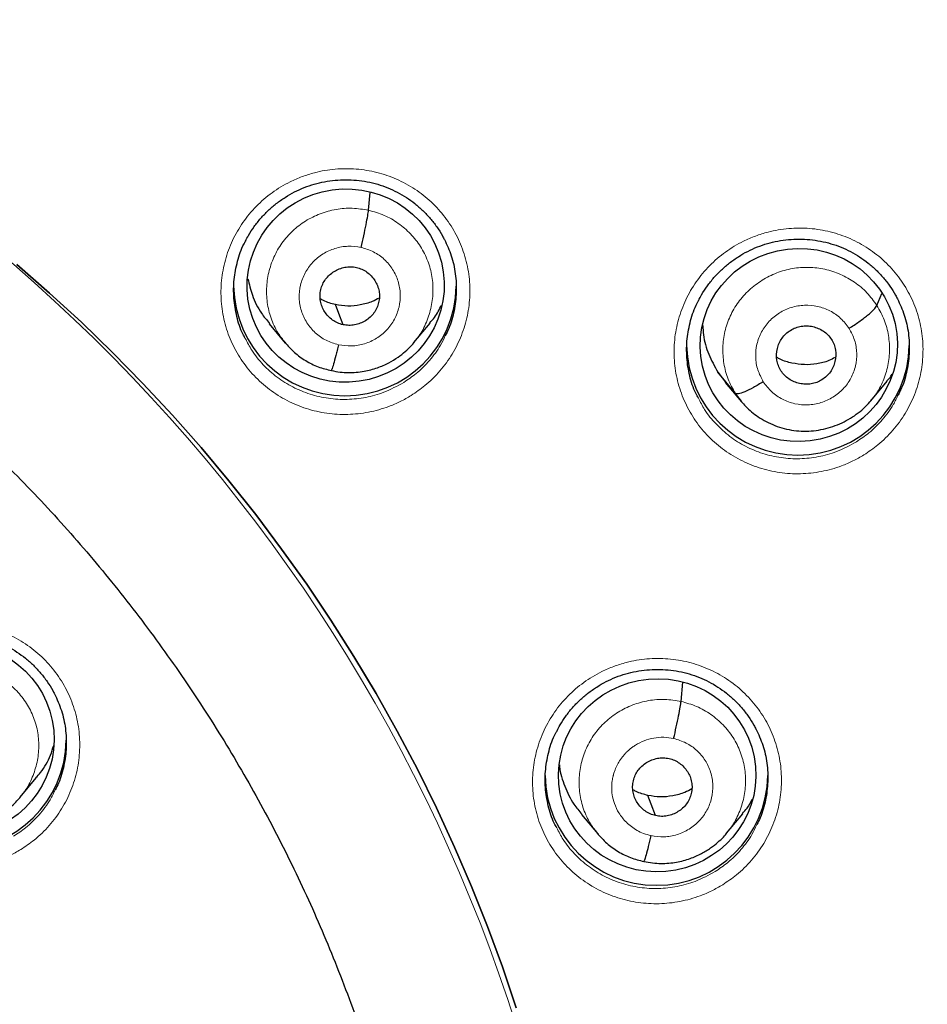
# Model space of a CAD drawing. Header units: millimetres. Extents: x 8 to 2427, y 12 to 2587.
# Tile 123 of 154: x 1112 to 1126, y 1851 to 1866. Entities that reach past the tile are written whole.
import ezdxf

# ---------------------------------------------------------------- set-up
doc = ezdxf.new("R2010")
doc.units = ezdxf.units.MM

msp = doc.modelspace()

# ---------------------------------------------------------------- linework, layer by layer
at = {"color": 7, "linetype": 'Continuous', "lineweight": 30}
for p, q in [((1117.257, 1862.797), (1117.281, 1863.071)), ((1125.019, 1861.344), (1125.094, 1861.528)), ((1115.74, 1861.065), (1115.985, 1860.771)), ((1117.951, 1860.778), (1118.196, 1861.074)), ((1117.955, 1860.791), (1117.947, 1860.782)), ((1122.591, 1860.326), (1122.71, 1860.173)), ((1122.86, 1860), (1122.591, 1860.326)), ((1122.704, 1860.169), (1122.95, 1859.874)), ((1124.929, 1859.89), (1125.175, 1860.189)), ((1122.029, 1855.299), (1122.055, 1855.593)), ((1111.938, 1853.835), (1112.183, 1854.131)), ((1111.942, 1853.847), (1111.934, 1853.839)), ((1120.51, 1853.572), (1120.756, 1853.277)), ((1122.725, 1853.286), (1122.97, 1853.583)), ((1122.728, 1853.298), (1122.721, 1853.29))]:
    msp.add_line(p, q, dxfattribs=at)
at = {"color": 252, "linetype": 'Continuous', "lineweight": 0}
msp.add_line((1122.953, 1859.881), (1122.86, 1860), dxfattribs=at)
at = {"color": 7, "linetype": 'Continuous', "lineweight": 30, "flags": 128}
for points in [[(1111.884, 1861.969), (1112.384, 1861.534), (1112.872, 1861.087), (1113.348, 1860.627), (1113.811, 1860.155), (1114.262, 1859.671), (1114.699, 1859.176), (1115.123, 1858.669), (1115.534, 1858.152), (1115.93, 1857.625), (1116.313, 1857.087), (1116.68, 1856.54), (1117.033, 1855.984), (1117.372, 1855.418), (1117.694, 1854.845), (1118.002, 1854.263), (1118.294, 1853.673), (1118.569, 1853.076), (1118.829, 1852.472), (1119.073, 1851.862), (1119.3, 1851.245), (1119.511, 1850.623)], [(1119.511, 1850.623), (1119.3, 1851.245), (1119.073, 1851.862), (1118.829, 1852.472), (1118.569, 1853.076), (1118.294, 1853.673), (1118.002, 1854.263), (1117.694, 1854.845), (1117.372, 1855.418), (1117.033, 1855.984), (1116.68, 1856.54), (1116.313, 1857.087), (1115.93, 1857.625), (1115.534, 1858.152), (1115.123, 1858.669), (1114.699, 1859.176), (1114.262, 1859.671), (1113.811, 1860.155), (1113.348, 1860.627), (1112.872, 1861.087), (1112.384, 1861.534), (1111.884, 1861.969)], [(1116.868, 1861.05), (1116.802, 1861.223), (1116.751, 1861.358)], [(1121.64, 1853.555), (1121.575, 1853.728), (1121.523, 1853.864)]]:
    msp.add_lwpolyline(points, dxfattribs=at)
at = {"color": 252, "linetype": 'Continuous', "lineweight": 0}
msp.add_arc((1095.245, 1842.664), 25.455, 359.5944, 180.1892, dxfattribs=at)
at = {"color": 7, "linetype": 'Continuous', "lineweight": 30}
for centre, start, end in [((1116.897, 1861.664), 180.8351, 359.1649), ((1123.814, 1860.758), 180.8348, 359.1652), ((1110.942, 1854.732), 180.8343, 359.1657), ((1121.653, 1854.192), 180.8352, 359.1648)]:
    msp.add_arc(centre, 1.7, start, end, dxfattribs=at)
for centre, major_axis, ratio in [((1116.907, 1861.648), (1.491, 0.21), 0.980097), ((1123.826, 1860.741), (1.496, 0.177), 0.978637), ((1110.954, 1854.717), (1.496, 0.141), 0.98023), ((1121.665, 1854.172), (1.502, 0.134), 0.977463)]:
    msp.add_ellipse(centre, major_axis=major_axis, ratio=ratio, dxfattribs=at)
at = {"color": 252, "linetype": 'Continuous', "lineweight": 0}
for points, knots in [([(1095.404, 1891.756), (1096.796, 1891.721), (1099.58, 1891.651), (1103.722, 1891.088), (1107.8, 1890.193), (1111.781, 1888.94), (1115.633, 1887.349), (1119.327, 1885.43), (1122.833, 1883.198), (1126.125, 1880.67), (1129.177, 1877.866), (1131.964, 1874.808), (1134.464, 1871.521), (1136.659, 1868.03), (1138.531, 1864.361), (1140.065, 1860.545), (1141.249, 1856.61), (1142.077, 1852.588), (1142.527, 1848.511), (1142.644, 1844.804), (1142.448, 1842.476), (1142.367, 1841.509)], [0, 0, 0, 0, 0.053449, 0.106897, 0.160346, 0.213794, 0.267243, 0.320692, 0.37414, 0.427589, 0.481038, 0.534486, 0.587935, 0.641383, 0.694832, 0.748281, 0.801729, 0.855178, 0.908626, 0.962075, 1, 1, 1, 1]), ([(1117.908, 1859.97), (1117.98, 1860.019), (1118.14, 1860.127), (1118.353, 1860.34), (1118.542, 1860.598), (1118.683, 1860.885), (1118.775, 1861.19), (1118.812, 1861.506), (1118.796, 1861.823), (1118.725, 1862.133), (1118.604, 1862.426), (1118.433, 1862.694), (1118.22, 1862.931), (1117.969, 1863.127), (1117.689, 1863.28), (1117.386, 1863.383), (1117.069, 1863.436), (1116.747, 1863.434), (1116.47, 1863.387), (1116.241, 1863.314), (1116.02, 1863.219), (1115.779, 1863.073), (1115.536, 1862.863), (1115.332, 1862.616), (1115.171, 1862.339), (1115.062, 1862.04), (1115.003, 1861.727), (1115, 1861.409), (1115.049, 1861.095), (1115.152, 1860.795), (1115.304, 1860.516), (1115.503, 1860.267), (1115.74, 1860.055), (1116.01, 1859.885), (1116.306, 1859.762), (1116.619, 1859.691), (1116.939, 1859.672), (1117.259, 1859.707), (1117.527, 1859.782), (1117.743, 1859.874), (1117.853, 1859.938), (1117.908, 1859.97)], [0, 0, 0, 0, 0.021708, 0.048589, 0.07547, 0.102352, 0.129235, 0.156103, 0.182971, 0.209815, 0.236658, 0.263478, 0.290297, 0.317104, 0.343912, 0.370723, 0.397534, 0.424365, 0.451195, 0.467953, 0.484711, 0.511594, 0.538476, 0.565359, 0.592242, 0.619122, 0.646002, 0.672863, 0.699724, 0.726559, 0.753395, 0.780209, 0.807023, 0.833829, 0.860636, 0.887452, 0.914268, 0.941106, 0.967945, 0.983972, 1, 1, 1, 1]), ([(1115.995, 1860.768), (1115.958, 1860.811), (1115.869, 1860.918), (1115.773, 1861.119), (1115.707, 1861.357), (1115.692, 1861.604), (1115.725, 1861.849), (1115.805, 1862.084), (1115.928, 1862.301), (1116.093, 1862.488), (1116.291, 1862.64), (1116.516, 1862.751), (1116.759, 1862.817), (1117.01, 1862.839), (1117.174, 1862.811), (1117.257, 1862.797)], [0, 0, 0, 0, 0.054083, 0.132926, 0.211701, 0.290432, 0.369269, 0.448109, 0.526846, 0.605623, 0.684466, 0.763319, 0.842199, 0.921046, 1, 1, 1, 1]), ([(1117.257, 1862.797), (1117.337, 1862.775), (1117.498, 1862.73), (1117.714, 1862.604), (1117.903, 1862.443), (1118.057, 1862.247), (1118.168, 1862.026), (1118.234, 1861.787), (1118.248, 1861.54), (1118.215, 1861.295), (1118.134, 1861.061), (1118.046, 1860.89), (1117.972, 1860.81), (1117.955, 1860.791)], [0, 0, 0, 0, 0.097148, 0.194168, 0.291228, 0.388252, 0.485265, 0.582194, 0.67907, 0.776075, 0.873084, 0.969967, 1, 1, 1, 1]), ([(1124.821, 1859.062), (1124.893, 1859.111), (1125.054, 1859.22), (1125.269, 1859.433), (1125.459, 1859.691), (1125.6, 1859.978), (1125.693, 1860.283), (1125.731, 1860.599), (1125.716, 1860.916), (1125.646, 1861.226), (1125.525, 1861.519), (1125.355, 1861.787), (1125.143, 1862.023), (1124.893, 1862.22), (1124.613, 1862.373), (1124.31, 1862.476), (1123.994, 1862.529), (1123.672, 1862.527), (1123.394, 1862.48), (1123.165, 1862.408), (1122.944, 1862.313), (1122.703, 1862.167), (1122.458, 1861.957), (1122.254, 1861.71), (1122.093, 1861.434), (1121.982, 1861.134), (1121.922, 1860.821), (1121.918, 1860.503), (1121.967, 1860.19), (1122.07, 1859.89), (1122.221, 1859.611), (1122.418, 1859.362), (1122.655, 1859.15), (1122.925, 1858.98), (1123.22, 1858.857), (1123.532, 1858.786), (1123.853, 1858.766), (1124.173, 1858.801), (1124.441, 1858.876), (1124.656, 1858.967), (1124.766, 1859.031), (1124.821, 1859.062)], [0, 0, 0, 0, 0.021961, 0.048859, 0.075758, 0.102648, 0.129538, 0.1564, 0.183262, 0.210089, 0.236916, 0.263715, 0.290514, 0.317307, 0.344099, 0.370908, 0.397716, 0.424557, 0.451398, 0.468178, 0.484959, 0.511854, 0.538748, 0.565643, 0.592538, 0.619421, 0.646304, 0.673155, 0.700006, 0.726823, 0.753639, 0.780434, 0.807229, 0.834024, 0.860819, 0.887636, 0.914454, 0.941306, 0.968158, 0.984079, 1, 1, 1, 1]), ([(1116.797, 1860.745), (1116.732, 1860.764), (1116.603, 1860.803), (1116.438, 1860.922), (1116.308, 1861.076), (1116.223, 1861.259), (1116.19, 1861.457), (1116.21, 1861.657), (1116.281, 1861.845), (1116.399, 1862.01), (1116.557, 1862.138), (1116.742, 1862.222), (1116.943, 1862.259), (1117.077, 1862.24), (1117.144, 1862.23)], [0, 0, 0, 0, 0.083336, 0.16667, 0.250004, 0.333338, 0.416671, 0.500002, 0.583331, 0.666666, 0.750001, 0.833337, 0.916667, 1, 1, 1, 1]), ([(1117.144, 1862.23), (1117.208, 1862.211), (1117.337, 1862.172), (1117.503, 1862.053), (1117.632, 1861.899), (1117.717, 1861.716), (1117.75, 1861.518), (1117.731, 1861.318), (1117.659, 1861.129), (1117.541, 1860.965), (1117.384, 1860.836), (1117.199, 1860.753), (1116.997, 1860.716), (1116.863, 1860.735), (1116.797, 1860.745)], [0, 0, 0, 0, 0.083336, 0.16667, 0.250004, 0.333338, 0.416671, 0.500002, 0.583331, 0.666666, 0.750001, 0.833337, 0.916667, 1, 1, 1, 1]), ([(1122.86, 1860), (1122.819, 1860.072), (1122.738, 1860.215), (1122.676, 1860.456), (1122.659, 1860.702), (1122.691, 1860.948), (1122.771, 1861.183), (1122.897, 1861.398), (1123.063, 1861.584), (1123.263, 1861.735), (1123.487, 1861.848), (1123.728, 1861.916), (1123.979, 1861.934), (1124.228, 1861.904), (1124.466, 1861.826), (1124.683, 1861.704), (1124.876, 1861.545), (1124.971, 1861.411), (1125.019, 1861.344)], [0, 0, 0, 0, 0.062591, 0.125095, 0.187626, 0.250136, 0.312637, 0.375086, 0.437502, 0.5, 0.562498, 0.624913, 0.687362, 0.749864, 0.812373, 0.874905, 0.93741, 1, 1, 1, 1]), ([(1123.285, 1860.18), (1123.254, 1860.239), (1123.191, 1860.356), (1123.16, 1860.556), (1123.179, 1860.755), (1123.25, 1860.944), (1123.369, 1861.108), (1123.526, 1861.237), (1123.711, 1861.322), (1123.912, 1861.356), (1124.115, 1861.338), (1124.306, 1861.269), (1124.474, 1861.155), (1124.554, 1861.048), (1124.594, 1860.995)], [0, 0, 0, 0, 0.083336, 0.16667, 0.250005, 0.333339, 0.416673, 0.500003, 0.583336, 0.666668, 0.750003, 0.833337, 0.916667, 1, 1, 1, 1]), ([(1125.019, 1861.344), (1125.06, 1861.272), (1125.141, 1861.128), (1125.203, 1860.888), (1125.22, 1860.641), (1125.189, 1860.395), (1125.106, 1860.162), (1125.017, 1859.993), (1124.945, 1859.915), (1124.929, 1859.898)], [0, 0, 0, 0, 0.1593246, 0.3184305, 0.4776056, 0.6367246, 0.7958228, 0.9547869, 1, 1, 1, 1]), ([(1124.594, 1860.995), (1124.626, 1860.936), (1124.688, 1860.818), (1124.719, 1860.619), (1124.7, 1860.419), (1124.629, 1860.23), (1124.511, 1860.066), (1124.353, 1859.937), (1124.168, 1859.853), (1123.967, 1859.818), (1123.764, 1859.836), (1123.574, 1859.906), (1123.405, 1860.02), (1123.325, 1860.126), (1123.285, 1860.18)], [0, 0, 0, 0, 0.083333, 0.166663, 0.249997, 0.333332, 0.416664, 0.499997, 0.583327, 0.666661, 0.749995, 0.83333, 0.916664, 1, 1, 1, 1]), ([(1117.796, 1860.17), (1117.696, 1860.115), (1117.511, 1860.015), (1117.215, 1859.934), (1116.929, 1859.902), (1116.642, 1859.919), (1116.362, 1859.983), (1116.098, 1860.093), (1115.856, 1860.244), (1115.645, 1860.435), (1115.48, 1860.635), (1115.406, 1860.78), (1115.375, 1860.841)], [0, 0, 0, 0, 0.120359, 0.221262, 0.322165, 0.422954, 0.523743, 0.624501, 0.725259, 0.826042, 0.926826, 1, 1, 1, 1]), ([(1118.429, 1860.885), (1118.406, 1860.835), (1118.343, 1860.698), (1118.192, 1860.501), (1118.003, 1860.31), (1117.86, 1860.213), (1117.796, 1860.17)], [0, 0, 0, 0, 0.171841, 0.466816, 0.761792, 1, 1, 1, 1]), ([(1124.706, 1859.263), (1124.607, 1859.208), (1124.423, 1859.108), (1124.127, 1859.029), (1123.841, 1858.996), (1123.554, 1859.014), (1123.275, 1859.077), (1123.011, 1859.187), (1122.769, 1859.339), (1122.559, 1859.53), (1122.395, 1859.728), (1122.323, 1859.872), (1122.293, 1859.931)], [0, 0, 0, 0, 0.119897, 0.22114, 0.322383, 0.423456, 0.524529, 0.625522, 0.726514, 0.827498, 0.928482, 1, 1, 1, 1]), ([(1125.345, 1859.982), (1125.322, 1859.931), (1125.258, 1859.793), (1125.106, 1859.595), (1124.916, 1859.403), (1124.771, 1859.306), (1124.706, 1859.263)], [0, 0, 0, 0, 0.174413, 0.467543, 0.760674, 1, 1, 1, 1]), ([(1111.946, 1853.038), (1112.016, 1853.084), (1112.175, 1853.19), (1112.388, 1853.399), (1112.579, 1853.655), (1112.721, 1853.94), (1112.815, 1854.244), (1112.854, 1854.559), (1112.841, 1854.876), (1112.772, 1855.185), (1112.653, 1855.479), (1112.484, 1855.748), (1112.273, 1855.986), (1112.023, 1856.184), (1111.743, 1856.339), (1111.44, 1856.445), (1111.124, 1856.5), (1110.802, 1856.5), (1110.524, 1856.455), (1110.295, 1856.385), (1110.073, 1856.291), (1109.832, 1856.147), (1109.587, 1855.94), (1109.381, 1855.695), (1109.22, 1855.42), (1109.108, 1855.123), (1109.047, 1854.811), (1109.042, 1854.494), (1109.089, 1854.181), (1109.19, 1853.88), (1109.34, 1853.601), (1109.537, 1853.351), (1109.773, 1853.136), (1110.042, 1852.965), (1110.337, 1852.84), (1110.649, 1852.766), (1110.97, 1852.744), (1111.29, 1852.777), (1111.56, 1852.85), (1111.778, 1852.941), (1111.89, 1853.005), (1111.946, 1853.038)], [0, 0, 0, 0, 0.021222, 0.048085, 0.074948, 0.10181, 0.128672, 0.155526, 0.18238, 0.209222, 0.236065, 0.262896, 0.289728, 0.316555, 0.343382, 0.370213, 0.397043, 0.423884, 0.450724, 0.46749, 0.484256, 0.511119, 0.537982, 0.564845, 0.591707, 0.618568, 0.645428, 0.672278, 0.699129, 0.725967, 0.752806, 0.779635, 0.806465, 0.833292, 0.860119, 0.886953, 0.913786, 0.94063, 0.967474, 0.983737, 1, 1, 1, 1]), ([(1122.665, 1852.501), (1122.737, 1852.549), (1122.896, 1852.657), (1123.11, 1852.869), (1123.299, 1853.127), (1123.44, 1853.413), (1123.532, 1853.717), (1123.57, 1854.033), (1123.554, 1854.349), (1123.484, 1854.658), (1123.363, 1854.95), (1123.193, 1855.217), (1122.98, 1855.453), (1122.73, 1855.649), (1122.449, 1855.802), (1122.146, 1855.905), (1121.83, 1855.958), (1121.508, 1855.956), (1121.23, 1855.908), (1121, 1855.836), (1120.779, 1855.741), (1120.539, 1855.595), (1120.295, 1855.386), (1120.09, 1855.139), (1119.93, 1854.863), (1119.82, 1854.564), (1119.761, 1854.252), (1119.757, 1853.935), (1119.806, 1853.622), (1119.909, 1853.323), (1120.061, 1853.044), (1120.258, 1852.796), (1120.495, 1852.584), (1120.765, 1852.415), (1121.061, 1852.292), (1121.374, 1852.221), (1121.694, 1852.202), (1122.014, 1852.237), (1122.283, 1852.312), (1122.499, 1852.404), (1122.61, 1852.469), (1122.665, 1852.501)], [0, 0, 0, 0, 0.021645, 0.0485283, 0.0754114, 0.1022811, 0.1291506, 0.155996, 0.1828412, 0.2096623, 0.2364834, 0.2632909, 0.2900984, 0.3169088, 0.3437193, 0.370548, 0.3973767, 0.4242309, 0.4510851, 0.4678805, 0.4846758, 0.5115513, 0.5384268, 0.5653029, 0.592179, 0.6190418, 0.6459044, 0.6727416, 0.6995788, 0.7263941, 0.7532094, 0.7800159, 0.8068225, 0.8336373, 0.8604521, 0.8872884, 0.9141249, 0.9409867, 0.9678487, 0.9839243, 1, 1, 1, 1]), ([(1111.256, 1855.811), (1111.335, 1855.79), (1111.492, 1855.746), (1111.704, 1855.622), (1111.89, 1855.464), (1112.041, 1855.273), (1112.15, 1855.056), (1112.214, 1854.822), (1112.228, 1854.58), (1112.196, 1854.339), (1112.116, 1854.111), (1112.03, 1853.944), (1111.958, 1853.866), (1111.942, 1853.847)], [0, 0, 0, 0, 0.0972063, 0.1942834, 0.2914017, 0.3884842, 0.4855548, 0.582542, 0.6794769, 0.7765413, 0.8736077, 0.9705465, 1, 1, 1, 1]), ([(1120.766, 1853.274), (1120.73, 1853.317), (1120.641, 1853.422), (1120.545, 1853.622), (1120.479, 1853.859), (1120.465, 1854.106), (1120.498, 1854.351), (1120.577, 1854.586), (1120.7, 1854.802), (1120.865, 1854.989), (1121.064, 1855.141), (1121.289, 1855.252), (1121.531, 1855.318), (1121.782, 1855.34), (1121.947, 1855.313), (1122.029, 1855.299)], [0, 0, 0, 0, 0.053332, 0.132237, 0.211075, 0.289869, 0.368769, 0.447671, 0.526471, 0.60531, 0.684215, 0.763131, 0.842074, 0.920984, 1, 1, 1, 1]), ([(1122.029, 1855.299), (1122.109, 1855.277), (1122.27, 1855.232), (1122.487, 1855.107), (1122.676, 1854.946), (1122.829, 1854.751), (1122.941, 1854.53), (1123.006, 1854.292), (1123.021, 1854.046), (1122.988, 1853.8), (1122.906, 1853.567), (1122.818, 1853.396), (1122.745, 1853.317), (1122.728, 1853.298)], [0, 0, 0, 0, 0.097207, 0.194286, 0.291406, 0.38849, 0.485562, 0.58255, 0.679485, 0.77655, 0.873619, 0.97056, 1, 1, 1, 1]), ([(1121.569, 1853.25), (1121.531, 1853.26), (1121.457, 1853.279), (1121.327, 1853.342), (1121.193, 1853.443), (1121.078, 1853.587), (1121.009, 1853.732), (1120.976, 1853.867), (1120.968, 1853.969), (1120.972, 1854.039), (1120.976, 1854.084), (1120.983, 1854.122), (1120.989, 1854.152), (1120.998, 1854.188), (1121.015, 1854.242), (1121.046, 1854.315), (1121.092, 1854.395), (1121.136, 1854.457), (1121.178, 1854.505), (1121.211, 1854.538), (1121.248, 1854.571), (1121.289, 1854.603), (1121.36, 1854.651), (1121.466, 1854.704), (1121.612, 1854.744), (1121.765, 1854.758), (1121.866, 1854.741), (1121.916, 1854.733)], [0, 0, 0, 0, 0.048487, 0.094542, 0.179674, 0.25579, 0.322824, 0.380795, 0.429628, 0.45064, 0.469388, 0.485874, 0.500094, 0.50783, 0.532067, 0.571469, 0.606151, 0.647492, 0.665887, 0.685333, 0.705829, 0.727383, 0.750007, 0.811684, 0.873895, 0.936601, 1, 1, 1, 1]), ([(1121.916, 1854.733), (1121.981, 1854.713), (1122.11, 1854.674), (1122.275, 1854.556), (1122.405, 1854.403), (1122.489, 1854.221), (1122.523, 1854.023), (1122.503, 1853.823), (1122.432, 1853.635), (1122.313, 1853.471), (1122.156, 1853.342), (1121.971, 1853.258), (1121.769, 1853.221), (1121.636, 1853.24), (1121.569, 1853.25)], [0, 0, 0, 0, 0.083337, 0.16667, 0.250005, 0.333339, 0.416673, 0.500005, 0.58334, 0.666674, 0.750004, 0.833336, 0.916667, 1, 1, 1, 1]), ([(1112.472, 1853.95), (1112.447, 1853.899), (1112.383, 1853.761), (1112.23, 1853.564), (1112.041, 1853.376), (1111.899, 1853.282), (1111.836, 1853.24)], [0, 0, 0, 0, 0.177994, 0.472616, 0.767238, 1, 1, 1, 1]), ([(1122.551, 1852.703), (1122.451, 1852.648), (1122.266, 1852.547), (1121.969, 1852.467), (1121.683, 1852.434), (1121.396, 1852.452), (1121.116, 1852.515), (1120.852, 1852.625), (1120.61, 1852.775), (1120.399, 1852.966), (1120.235, 1853.165), (1120.161, 1853.31), (1120.13, 1853.371)], [0, 0, 0, 0, 0.120643, 0.221577, 0.32251, 0.423318, 0.524125, 0.624856, 0.725587, 0.82628, 0.926973, 1, 1, 1, 1]), ([(1123.186, 1853.418), (1123.162, 1853.367), (1123.099, 1853.23), (1122.947, 1853.033), (1122.758, 1852.842), (1122.615, 1852.746), (1122.551, 1852.703)], [0, 0, 0, 0, 0.174326, 0.468665, 0.763004, 1, 1, 1, 1])]:
    msp.add_open_spline(points, degree=3, knots=knots, dxfattribs=at)
at = {"color": 7, "linetype": 'Continuous', "lineweight": 30}
for points, knots in [([(1142.372, 1841.331), (1142.386, 1841.498), (1142.418, 1841.853), (1142.458, 1842.416), (1142.495, 1843.04), (1142.526, 1843.725), (1142.548, 1844.471), (1142.558, 1845.26), (1142.555, 1846.091), (1142.536, 1846.961), (1142.498, 1847.879), (1142.44, 1848.827), (1142.339, 1850.037), (1142.174, 1851.491), (1141.914, 1853.181), (1141.59, 1854.852), (1141.204, 1856.504), (1140.775, 1858.075), (1140.311, 1859.564), (1139.822, 1860.975), (1139.29, 1862.363), (1138.758, 1863.631), (1138.238, 1864.779), (1137.743, 1865.804), (1137.235, 1866.795), (1136.688, 1867.805), (1136.101, 1868.827), (1135.473, 1869.856), (1134.844, 1870.832), (1134.216, 1871.756), (1133.591, 1872.63), (1133.001, 1873.417), (1132.448, 1874.124), (1131.934, 1874.757), (1131.429, 1875.357), (1130.929, 1875.931), (1130.367, 1876.556), (1129.72, 1877.248), (1128.97, 1878.015), (1128.196, 1878.77), (1127.4, 1879.511), (1126.587, 1880.234), (1125.724, 1880.964), (1124.811, 1881.699), (1123.846, 1882.435), (1122.951, 1883.081), (1122.13, 1883.645), (1121.385, 1884.136), (1120.586, 1884.641), (1119.729, 1885.156), (1118.815, 1885.679), (1117.86, 1886.196), (1116.867, 1886.704), (1115.836, 1887.201), (1114.748, 1887.694), (1113.602, 1888.177), (1112.657, 1888.552), (1112.091, 1888.755), (1111.931, 1888.813)], [0, 0, 0, 0, 0.008247, 0.017505, 0.027777, 0.039065, 0.051369, 0.064692, 0.07819, 0.092597, 0.107916, 0.1239, 0.139888, 0.16835, 0.196699, 0.224932, 0.253048, 0.28104, 0.305871, 0.330594, 0.355204, 0.379695, 0.39885, 0.417774, 0.436187, 0.454081, 0.474707, 0.494598, 0.513758, 0.532188, 0.549893, 0.566876, 0.58083, 0.59426, 0.607168, 0.619559, 0.631837, 0.648647, 0.666298, 0.684788, 0.702009, 0.719904, 0.738477, 0.757731, 0.777672, 0.798308, 0.812087, 0.826726, 0.84223, 0.858606, 0.875864, 0.89401, 0.911937, 0.930662, 0.950189, 0.970523, 0.991666, 1, 1, 1, 1]), ([(1095.404, 1887.864), (1095.551, 1887.863), (1095.98, 1887.862), (1096.69, 1887.848), (1097.533, 1887.817), (1098.376, 1887.771), (1099.218, 1887.708), (1100.058, 1887.631), (1100.897, 1887.538), (1101.734, 1887.43), (1102.568, 1887.306), (1103.401, 1887.168), (1104.23, 1887.014), (1105.056, 1886.844), (1105.879, 1886.66), (1106.698, 1886.461), (1107.514, 1886.247), (1108.325, 1886.018), (1109.132, 1885.774), (1109.934, 1885.515), (1110.73, 1885.242), (1111.522, 1884.954), (1112.308, 1884.652), (1113.088, 1884.335), (1113.862, 1884.004), (1114.629, 1883.659), (1115.39, 1883.3), (1116.144, 1882.928), (1116.89, 1882.541), (1117.629, 1882.141), (1118.361, 1881.727), (1119.084, 1881.301), (1119.799, 1880.861), (1120.506, 1880.407), (1121.204, 1879.942), (1121.893, 1879.463), (1122.572, 1878.972), (1123.243, 1878.468), (1123.903, 1877.953), (1124.554, 1877.425), (1125.194, 1876.885), (1125.825, 1876.334), (1126.444, 1875.772), (1127.053, 1875.198), (1127.651, 1874.613), (1128.237, 1874.017), (1128.813, 1873.411), (1129.376, 1872.794), (1129.928, 1872.167), (1130.467, 1871.53), (1130.995, 1870.883), (1131.51, 1870.227), (1132.013, 1869.561), (1132.502, 1868.887), (1132.979, 1868.203), (1133.443, 1867.511), (1133.894, 1866.81), (1134.331, 1866.102), (1134.755, 1865.385), (1135.165, 1864.661), (1135.561, 1863.929), (1135.943, 1863.191), (1136.311, 1862.445), (1136.665, 1861.693), (1137.004, 1860.935), (1137.329, 1860.17), (1137.64, 1859.4), (1137.935, 1858.624), (1138.216, 1857.842), (1138.482, 1857.056), (1138.733, 1856.265), (1138.969, 1855.47), (1139.19, 1854.67), (1139.396, 1853.867), (1139.586, 1853.059), (1139.76, 1852.249), (1139.908, 1851.504), (1139.99, 1851.028), (1140.025, 1850.824)], [0, 0, 0, 0, 0.006955, 0.020238, 0.033522, 0.046806, 0.060089, 0.073373, 0.086656, 0.09994, 0.113224, 0.126507, 0.139791, 0.153075, 0.166359, 0.179642, 0.192926, 0.20621, 0.219494, 0.232778, 0.246062, 0.259346, 0.27263, 0.285914, 0.299198, 0.312482, 0.325766, 0.33905, 0.352335, 0.365619, 0.378904, 0.392188, 0.405473, 0.418757, 0.432042, 0.445327, 0.458611, 0.471896, 0.485181, 0.498466, 0.511751, 0.525036, 0.538322, 0.551607, 0.564892, 0.578178, 0.591463, 0.604749, 0.618035, 0.63132, 0.644606, 0.657892, 0.671178, 0.684464, 0.69775, 0.711037, 0.724323, 0.737609, 0.750896, 0.764182, 0.777469, 0.790756, 0.804042, 0.817329, 0.830616, 0.843903, 0.85719, 0.870477, 0.883764, 0.897051, 0.910338, 0.923626, 0.936913, 0.9502, 0.963488, 0.976775, 0.990063, 1, 1, 1, 1]), ([(1100.447, 1865.105), (1100.548, 1865.082), (1100.844, 1865.013), (1101.333, 1864.889), (1101.912, 1864.726), (1102.487, 1864.548), (1103.057, 1864.355), (1103.622, 1864.148), (1104.181, 1863.926), (1104.734, 1863.69), (1105.28, 1863.441), (1105.82, 1863.177), (1106.352, 1862.899), (1106.877, 1862.608), (1107.394, 1862.304), (1107.903, 1861.987), (1108.403, 1861.656), (1108.894, 1861.313), (1109.376, 1860.958), (1109.848, 1860.59), (1110.31, 1860.21), (1110.762, 1859.819), (1111.203, 1859.416), (1111.634, 1859.002), (1112.053, 1858.577), (1112.461, 1858.142), (1112.858, 1857.696), (1113.242, 1857.24), (1113.614, 1856.775), (1113.973, 1856.3), (1114.32, 1855.816), (1114.654, 1855.324), (1114.974, 1854.823), (1115.281, 1854.314), (1115.575, 1853.797), (1115.854, 1853.273), (1116.12, 1852.742), (1116.371, 1852.204), (1116.608, 1851.661), (1116.83, 1851.111), (1117.038, 1850.555), (1117.231, 1849.995), (1117.409, 1849.43), (1117.571, 1848.86), (1117.719, 1848.287), (1117.851, 1847.71), (1117.968, 1847.129), (1118.069, 1846.546), (1118.155, 1845.961), (1118.224, 1845.373), (1118.265, 1844.968), (1118.279, 1844.758), (1118.28, 1844.744)], [0, 0, 0, 0, 0.0105727, 0.0311425, 0.0517128, 0.0722835, 0.0928545, 0.1134259, 0.1339978, 0.1545701, 0.1751429, 0.1957162, 0.21629, 0.2368644, 0.2574394, 0.2780151, 0.2985914, 0.3191683, 0.339746, 0.3603244, 0.3809035, 0.4014833, 0.4220639, 0.4426453, 0.4632274, 0.4838104, 0.5043941, 0.5249787, 0.545564, 0.5661502, 0.5867371, 0.6073249, 0.6279135, 0.6485028, 0.6690929, 0.6896837, 0.7102753, 0.7308676, 0.7514606, 0.7720543, 0.7926486, 0.8132435, 0.833839, 0.854435, 0.8750316, 0.8956286, 0.9162261, 0.936824, 0.9574222, 0.9780208, 0.9986196, 1, 1, 1, 1]), ([(1115.379, 1862.328), (1115.393, 1862.357), (1115.432, 1862.433), (1115.509, 1862.55), (1115.61, 1862.677), (1115.723, 1862.795), (1115.847, 1862.902), (1115.982, 1862.997), (1116.124, 1863.079), (1116.273, 1863.146), (1116.427, 1863.198), (1116.585, 1863.236), (1116.746, 1863.259), (1116.91, 1863.266), (1117.074, 1863.258), (1117.237, 1863.235), (1117.397, 1863.197), (1117.551, 1863.143), (1117.697, 1863.076), (1117.836, 1862.995), (1117.967, 1862.901), (1118.089, 1862.794), (1118.201, 1862.676), (1118.3, 1862.547), (1118.372, 1862.437), (1118.406, 1862.369), (1118.415, 1862.349)], [0, 0, 0, 0, 0.026028, 0.068943, 0.112258, 0.155872, 0.19967, 0.243493, 0.287176, 0.33061, 0.373671, 0.416522, 0.459751, 0.503311, 0.547077, 0.590893, 0.634588, 0.678058, 0.721172, 0.763877, 0.806915, 0.850408, 0.894206, 0.938123, 0.981894, 1, 1, 1, 1]), ([(1117.144, 1862.23), (1117.158, 1862.29), (1117.185, 1862.41), (1117.22, 1862.581), (1117.247, 1862.722), (1117.253, 1862.772), (1117.257, 1862.797)], [0, 0, 0, 0, 0.248319, 0.499407, 0.750517, 1, 1, 1, 1]), ([(1115.375, 1860.841), (1115.362, 1860.864), (1115.303, 1860.968), (1115.24, 1861.176), (1115.193, 1861.455), (1115.196, 1861.741), (1115.252, 1862.019), (1115.315, 1862.218), (1115.372, 1862.315), (1115.381, 1862.329)], [0, 0, 0, 0, 0.050282, 0.233439, 0.416782, 0.600126, 0.783611, 0.967098, 1, 1, 1, 1]), ([(1118.416, 1862.352), (1118.453, 1862.27), (1118.53, 1862.103), (1118.589, 1861.829), (1118.605, 1861.545), (1118.569, 1861.263), (1118.509, 1861.04), (1118.447, 1860.92), (1118.429, 1860.885)], [0, 0, 0, 0, 0.176911, 0.363058, 0.549388, 0.73572, 0.922167, 1, 1, 1, 1]), ([(1122.296, 1861.419), (1122.311, 1861.449), (1122.35, 1861.527), (1122.429, 1861.644), (1122.53, 1861.771), (1122.643, 1861.889), (1122.768, 1861.996), (1122.903, 1862.091), (1123.045, 1862.172), (1123.194, 1862.24), (1123.348, 1862.292), (1123.506, 1862.33), (1123.668, 1862.352), (1123.832, 1862.36), (1123.996, 1862.352), (1124.159, 1862.328), (1124.318, 1862.29), (1124.472, 1862.237), (1124.619, 1862.169), (1124.757, 1862.088), (1124.887, 1861.994), (1125.009, 1861.887), (1125.121, 1861.769), (1125.22, 1861.64), (1125.291, 1861.531), (1125.324, 1861.463), (1125.333, 1861.444)], [0, 0, 0, 0, 0.0271189, 0.0699979, 0.1132764, 0.1568559, 0.2006211, 0.2444184, 0.28808, 0.331499, 0.3745489, 0.417389, 0.4606054, 0.5041515, 0.5479027, 0.5917038, 0.6353824, 0.6788378, 0.7219374, 0.7646205, 0.8076349, 0.8511029, 0.8948741, 0.9387611, 0.9824985, 1, 1, 1, 1]), ([(1116.868, 1861.05), (1116.839, 1861.058), (1116.782, 1861.074), (1116.68, 1861.135), (1116.598, 1861.223), (1116.544, 1861.327), (1116.52, 1861.411), (1116.514, 1861.499), (1116.526, 1861.586), (1116.554, 1861.67), (1116.599, 1861.746), (1116.658, 1861.812), (1116.753, 1861.884), (1116.866, 1861.927), (1116.984, 1861.939), (1117.043, 1861.93), (1117.072, 1861.925)], [0, 0, 0, 0, 0.062683, 0.12523, 0.250216, 0.312849, 0.375204, 0.437526, 0.499986, 0.56245, 0.624782, 0.687144, 0.74978, 0.874766, 0.937314, 1, 1, 1, 1]), ([(1117.072, 1861.925), (1117.101, 1861.917), (1117.158, 1861.901), (1117.26, 1861.84), (1117.342, 1861.752), (1117.396, 1861.648), (1117.42, 1861.563), (1117.426, 1861.476), (1117.414, 1861.388), (1117.386, 1861.305), (1117.342, 1861.228), (1117.282, 1861.163), (1117.188, 1861.091), (1117.075, 1861.048), (1116.956, 1861.036), (1116.897, 1861.045), (1116.868, 1861.05)], [0, 0, 0, 0, 0.062683, 0.125231, 0.250217, 0.312849, 0.375204, 0.437527, 0.499987, 0.562451, 0.624783, 0.687145, 0.749781, 0.874766, 0.937314, 1, 1, 1, 1]), ([(1115.415, 1861.752), (1115.434, 1861.668), (1115.478, 1861.484), (1115.593, 1861.251), (1115.702, 1861.121), (1115.745, 1861.069)], [0, 0, 0, 0, 0.337945, 0.738702, 1, 1, 1, 1]), ([(1116.751, 1861.358), (1116.688, 1861.374), (1116.607, 1861.394), (1116.537, 1861.437), (1116.521, 1861.447)], [0, 0, 0, 0, 0.769225, 1, 1, 1, 1]), ([(1117.421, 1861.458), (1117.386, 1861.439), (1117.294, 1861.39), (1117.131, 1861.348), (1116.94, 1861.327), (1116.814, 1861.348), (1116.751, 1861.358)], [0, 0, 0, 0, 0.173253, 0.449156, 0.724274, 1, 1, 1, 1]), ([(1118.191, 1861.078), (1118.216, 1861.105), (1118.292, 1861.186), (1118.34, 1861.285), (1118.372, 1861.351)], [0, 0, 0, 0, 0.336987, 1, 1, 1, 1]), ([(1122.293, 1859.931), (1122.279, 1859.955), (1122.219, 1860.061), (1122.156, 1860.27), (1122.11, 1860.549), (1122.114, 1860.835), (1122.17, 1861.113), (1122.233, 1861.311), (1122.29, 1861.407), (1122.298, 1861.42)], [0, 0, 0, 0, 0.053473, 0.23637, 0.419514, 0.602658, 0.78604, 0.969423, 1, 1, 1, 1]), ([(1124.594, 1860.995), (1124.646, 1861.028), (1124.75, 1861.095), (1124.883, 1861.197), (1124.984, 1861.287), (1125.007, 1861.325), (1125.019, 1861.344)], [0, 0, 0, 0, 0.248376, 0.499435, 0.750536, 1, 1, 1, 1]), ([(1125.334, 1861.447), (1125.371, 1861.365), (1125.448, 1861.197), (1125.507, 1860.922), (1125.521, 1860.639), (1125.485, 1860.357), (1125.425, 1860.135), (1125.363, 1860.016), (1125.345, 1859.982)], [0, 0, 0, 0, 0.178375, 0.364635, 0.551156, 0.737679, 0.924415, 1, 1, 1, 1]), ([(1122.361, 1861.038), (1122.363, 1860.991), (1122.369, 1860.841), (1122.441, 1860.595), (1122.541, 1860.416), (1122.591, 1860.326)], [0, 0, 0, 0, 0.187564, 0.593502, 1, 1, 1, 1]), ([(1123.554, 1860.347), (1123.54, 1860.373), (1123.511, 1860.424), (1123.483, 1860.538), (1123.488, 1860.658), (1123.525, 1860.769), (1123.569, 1860.846), (1123.627, 1860.913), (1123.698, 1860.967), (1123.778, 1861.006), (1123.864, 1861.03), (1123.953, 1861.036), (1124.07, 1861.02), (1124.181, 1860.973), (1124.274, 1860.899), (1124.308, 1860.851), (1124.325, 1860.827)], [0, 0, 0, 0, 0.062684, 0.1252266, 0.2502061, 0.3128428, 0.3752058, 0.4375357, 0.499999, 0.5624624, 0.6247923, 0.6871556, 0.7497926, 0.874773, 0.9373159, 1, 1, 1, 1]), ([(1115.977, 1860.782), (1116.025, 1860.729), (1116.12, 1860.623), (1116.294, 1860.498), (1116.484, 1860.401), (1116.621, 1860.367), (1116.689, 1860.35)], [0, 0, 0, 0, 0.251784, 0.5023632, 0.7515383, 1, 1, 1, 1]), ([(1116.689, 1860.351), (1116.733, 1860.342), (1116.82, 1860.325), (1116.987, 1860.315), (1117.181, 1860.331), (1117.388, 1860.387), (1117.562, 1860.462), (1117.703, 1860.548), (1117.813, 1860.635), (1117.897, 1860.715), (1117.942, 1860.766), (1117.961, 1860.789)], [0, 0, 0, 0, 0.0955278, 0.1863192, 0.3544043, 0.5052187, 0.6387226, 0.7548602, 0.8537, 0.9353535, 1, 1, 1, 1]), ([(1116.797, 1860.745), (1116.79, 1860.716), (1116.776, 1860.658), (1116.75, 1860.553), (1116.721, 1860.444), (1116.699, 1860.372), (1116.692, 1860.357), (1116.69, 1860.352)], [0, 0, 0, 0, 0.147912, 0.294345, 0.585408, 0.87605, 1, 1, 1, 1]), ([(1124.325, 1860.827), (1124.339, 1860.801), (1124.368, 1860.75), (1124.396, 1860.636), (1124.391, 1860.516), (1124.354, 1860.405), (1124.311, 1860.328), (1124.252, 1860.262), (1124.181, 1860.208), (1124.101, 1860.168), (1124.016, 1860.144), (1123.926, 1860.139), (1123.809, 1860.154), (1123.698, 1860.202), (1123.606, 1860.276), (1123.571, 1860.323), (1123.554, 1860.347)], [0, 0, 0, 0, 0.062684, 0.1252268, 0.2502073, 0.3128442, 0.3752072, 0.4375368, 0.5000001, 0.5624635, 0.6247937, 0.687157, 0.7497938, 0.8747733, 0.9373158, 1, 1, 1, 1]), ([(1124.382, 1860.551), (1124.35, 1860.534), (1124.262, 1860.487), (1124.102, 1860.447), (1123.911, 1860.434), (1123.722, 1860.461), (1123.581, 1860.5), (1123.51, 1860.54), (1123.494, 1860.549)], [0, 0, 0, 0, 0.1174547, 0.3228269, 0.5283087, 0.734692, 0.9416173, 1, 1, 1, 1]), ([(1125.17, 1860.193), (1125.194, 1860.215), (1125.225, 1860.246), (1125.246, 1860.284), (1125.251, 1860.294)], [0, 0, 0, 0, 0.735311, 1, 1, 1, 1]), ([(1123.285, 1860.18), (1123.233, 1860.149), (1123.131, 1860.088), (1122.996, 1860.023), (1122.895, 1859.988), (1122.872, 1859.996), (1122.86, 1860)], [0, 0, 0, 0, 0.251683, 0.500902, 0.7493, 1, 1, 1, 1]), ([(1122.944, 1859.881), (1122.968, 1859.854), (1123.017, 1859.797), (1123.107, 1859.718), (1123.21, 1859.641), (1123.33, 1859.57), (1123.462, 1859.509), (1123.604, 1859.462), (1123.752, 1859.433), (1123.903, 1859.422), (1124.053, 1859.429), (1124.203, 1859.454), (1124.348, 1859.495), (1124.531, 1859.569), (1124.698, 1859.67), (1124.844, 1859.793), (1124.905, 1859.862), (1124.935, 1859.897)], [0, 0, 0, 0, 0.048743, 0.101126, 0.157623, 0.218657, 0.284213, 0.350615, 0.416888, 0.483099, 0.549371, 0.615751, 0.682202, 0.748285, 0.875936, 0.938278, 1, 1, 1, 1]), ([(1109.424, 1855.401), (1109.44, 1855.433), (1109.48, 1855.512), (1109.56, 1855.63), (1109.661, 1855.756), (1109.775, 1855.872), (1109.901, 1855.978), (1110.035, 1856.072), (1110.178, 1856.152), (1110.328, 1856.218), (1110.482, 1856.27), (1110.64, 1856.306), (1110.801, 1856.327), (1110.965, 1856.333), (1111.13, 1856.324), (1111.292, 1856.3), (1111.452, 1856.26), (1111.605, 1856.205), (1111.752, 1856.137), (1111.89, 1856.055), (1112.02, 1855.96), (1112.141, 1855.853), (1112.252, 1855.734), (1112.351, 1855.604), (1112.421, 1855.497), (1112.453, 1855.43), (1112.461, 1855.413)], [0, 0, 0, 0, 0.028471, 0.071368, 0.114665, 0.158262, 0.202041, 0.245843, 0.289502, 0.332908, 0.375937, 0.418762, 0.461969, 0.505508, 0.549254, 0.593056, 0.636739, 0.680201, 0.723311, 0.766018, 0.809058, 0.852551, 0.896349, 0.940266, 0.984038, 1, 1, 1, 1]), ([(1120.135, 1854.851), (1120.15, 1854.881), (1120.188, 1854.958), (1120.267, 1855.075), (1120.367, 1855.202), (1120.481, 1855.319), (1120.605, 1855.426), (1120.74, 1855.521), (1120.882, 1855.603), (1121.031, 1855.67), (1121.185, 1855.722), (1121.343, 1855.76), (1121.504, 1855.783), (1121.668, 1855.79), (1121.832, 1855.782), (1121.995, 1855.759), (1122.155, 1855.721), (1122.309, 1855.668), (1122.455, 1855.601), (1122.594, 1855.52), (1122.725, 1855.426), (1122.846, 1855.32), (1122.958, 1855.202), (1123.057, 1855.073), (1123.129, 1854.964), (1123.163, 1854.895), (1123.173, 1854.875)], [0, 0, 0, 0, 0.026866, 0.069709, 0.112952, 0.156496, 0.200226, 0.243987, 0.287611, 0.330989, 0.373997, 0.4168, 0.459984, 0.503499, 0.547221, 0.590997, 0.634656, 0.678096, 0.721185, 0.763862, 0.806869, 0.850328, 0.894089, 0.937965, 0.981694, 1, 1, 1, 1]), ([(1112.462, 1855.416), (1112.5, 1855.332), (1112.577, 1855.161), (1112.635, 1854.885), (1112.649, 1854.601), (1112.611, 1854.321), (1112.551, 1854.1), (1112.489, 1853.983), (1112.472, 1853.95)], [0, 0, 0, 0, 0.182492, 0.368377, 0.554351, 0.740325, 0.926362, 1, 1, 1, 1]), ([(1121.916, 1854.733), (1121.93, 1854.792), (1121.957, 1854.912), (1121.993, 1855.083), (1122.02, 1855.224), (1122.026, 1855.274), (1122.029, 1855.299)], [0, 0, 0, 0, 0.248475, 0.499465, 0.750426, 1, 1, 1, 1]), ([(1123.173, 1854.878), (1123.21, 1854.797), (1123.287, 1854.63), (1123.346, 1854.357), (1123.361, 1854.074), (1123.325, 1853.793), (1123.265, 1853.571), (1123.203, 1853.453), (1123.186, 1853.418)], [0, 0, 0, 0, 0.177262, 0.36374, 0.550393, 0.737048, 0.923884, 1, 1, 1, 1]), ([(1120.13, 1853.371), (1120.118, 1853.393), (1120.058, 1853.498), (1119.996, 1853.705), (1119.95, 1853.983), (1119.953, 1854.267), (1120.008, 1854.545), (1120.071, 1854.743), (1120.128, 1854.838), (1120.136, 1854.852)], [0, 0, 0, 0, 0.050447, 0.233909, 0.417526, 0.601143, 0.784946, 0.96875, 1, 1, 1, 1]), ([(1112.178, 1854.135), (1112.202, 1854.162), (1112.295, 1854.263), (1112.389, 1854.431), (1112.434, 1854.577), (1112.45, 1854.627)], [0, 0, 0, 0, 0.189104, 0.724417, 1, 1, 1, 1]), ([(1121.64, 1853.555), (1121.612, 1853.563), (1121.555, 1853.579), (1121.453, 1853.639), (1121.37, 1853.726), (1121.317, 1853.83), (1121.293, 1853.915), (1121.287, 1854.002), (1121.298, 1854.089), (1121.327, 1854.173), (1121.371, 1854.249), (1121.43, 1854.315), (1121.525, 1854.386), (1121.638, 1854.43), (1121.757, 1854.442), (1121.816, 1854.433), (1121.845, 1854.428)], [0, 0, 0, 0, 0.062684, 0.125235, 0.250225, 0.312856, 0.375207, 0.437527, 0.499986, 0.562449, 0.624778, 0.687138, 0.749771, 0.874761, 0.937313, 1, 1, 1, 1]), ([(1121.845, 1854.428), (1121.873, 1854.42), (1121.931, 1854.404), (1122.032, 1854.343), (1122.115, 1854.256), (1122.168, 1854.152), (1122.193, 1854.068), (1122.199, 1853.98), (1122.187, 1853.893), (1122.159, 1853.81), (1122.114, 1853.733), (1122.055, 1853.667), (1121.96, 1853.596), (1121.847, 1853.552), (1121.728, 1853.54), (1121.67, 1853.55), (1121.64, 1853.555)], [0, 0, 0, 0, 0.062684, 0.125235, 0.250225, 0.312856, 0.375208, 0.437528, 0.499987, 0.56245, 0.624779, 0.687138, 0.749772, 0.874762, 0.937314, 1, 1, 1, 1]), ([(1120.173, 1854.333), (1120.173, 1854.322), (1120.179, 1854.21), (1120.251, 1854.003), (1120.364, 1853.755), (1120.473, 1853.626), (1120.516, 1853.576)], [0, 0, 0, 0, 0.038159, 0.401945, 0.766048, 1, 1, 1, 1]), ([(1110.7, 1853.417), (1110.743, 1853.408), (1110.827, 1853.391), (1110.991, 1853.381), (1111.181, 1853.397), (1111.385, 1853.451), (1111.555, 1853.525), (1111.694, 1853.609), (1111.802, 1853.694), (1111.885, 1853.772), (1111.928, 1853.824), (1111.948, 1853.846)], [0, 0, 0, 0, 0.0954522, 0.1861793, 0.3541662, 0.5049192, 0.638398, 0.7545486, 0.853443, 0.9351974, 1, 1, 1, 1]), ([(1121.523, 1853.864), (1121.461, 1853.879), (1121.38, 1853.899), (1121.309, 1853.942), (1121.293, 1853.952)], [0, 0, 0, 0, 0.768643, 1, 1, 1, 1]), ([(1122.193, 1853.964), (1122.158, 1853.945), (1122.067, 1853.896), (1121.903, 1853.853), (1121.712, 1853.833), (1121.586, 1853.854), (1121.523, 1853.864)], [0, 0, 0, 0, 0.173635, 0.449414, 0.724411, 1, 1, 1, 1]), ([(1122.965, 1853.587), (1122.99, 1853.614), (1123.052, 1853.679), (1123.092, 1853.759), (1123.116, 1853.807)], [0, 0, 0, 0, 0.403534, 1, 1, 1, 1]), ([(1120.748, 1853.288), (1120.795, 1853.235), (1120.891, 1853.129), (1121.065, 1853.004), (1121.255, 1852.907), (1121.393, 1852.873), (1121.462, 1852.856)], [0, 0, 0, 0, 0.251742, 0.502306, 0.751494, 1, 1, 1, 1]), ([(1121.462, 1852.857), (1121.506, 1852.848), (1121.592, 1852.831), (1121.759, 1852.821), (1121.953, 1852.838), (1122.161, 1852.893), (1122.335, 1852.969), (1122.476, 1853.055), (1122.586, 1853.142), (1122.671, 1853.222), (1122.715, 1853.274), (1122.735, 1853.297)], [0, 0, 0, 0, 0.095424, 0.186131, 0.3541, 0.504854, 0.638346, 0.754516, 0.853431, 0.935201, 1, 1, 1, 1]), ([(1121.569, 1853.25), (1121.562, 1853.221), (1121.549, 1853.163), (1121.522, 1853.058), (1121.493, 1852.949), (1121.471, 1852.878), (1121.464, 1852.863), (1121.462, 1852.858)], [0, 0, 0, 0, 0.147708, 0.294053, 0.585184, 0.875999, 1, 1, 1, 1])]:
    msp.add_open_spline(points, degree=3, knots=knots, dxfattribs=at)

doc.saveas('drawing.dxf')
